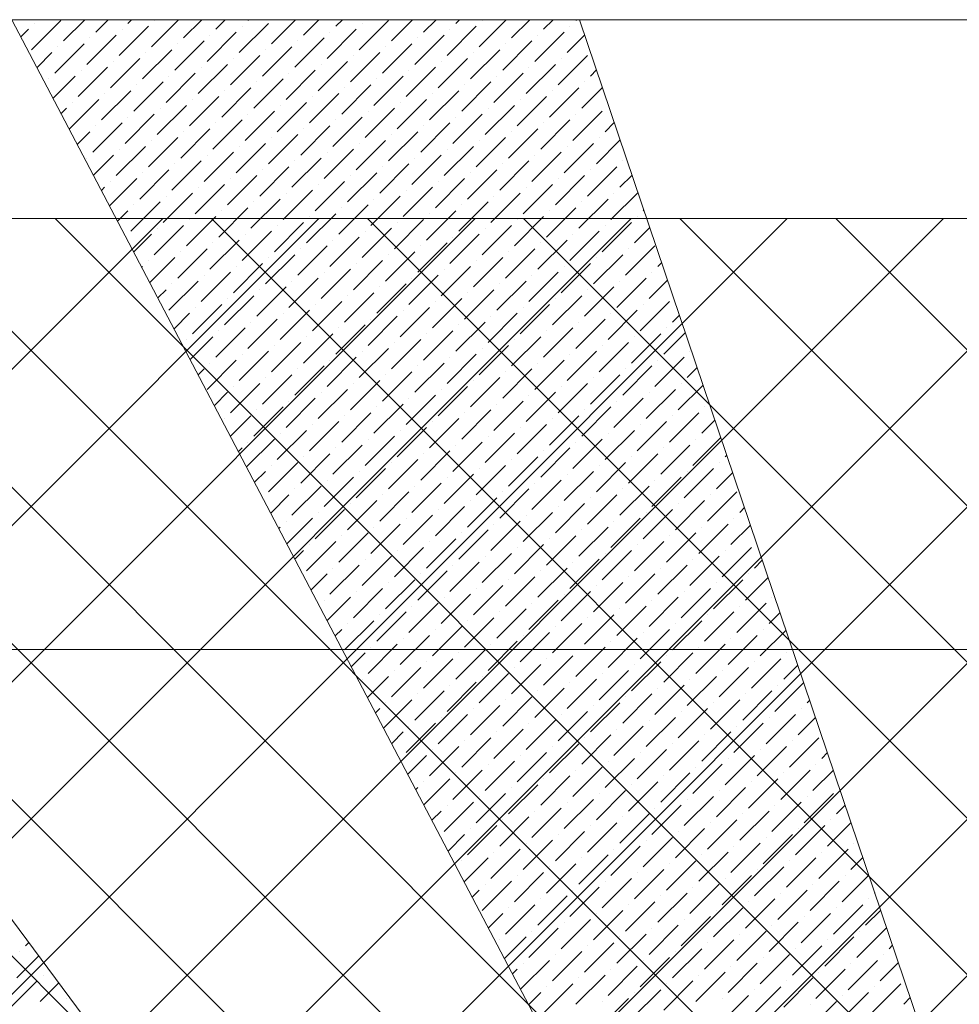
# Model space of a CAD drawing. Header units: millimetres. Extents: x -150 to 17700, y -24664 to 13830.
# Tile 38 of 58: x 7399 to 9527, y 11601 to 13830. Entities that reach past the tile are written whole.
import ezdxf

# ---------------------------------------------------------------- set-up
doc = ezdxf.new("R2010")
doc.units = ezdxf.units.MM
doc.header["$MEASUREMENT"] = 0
doc.linetypes.add('HIDDENX2', pattern=[19.05, 12.7, -6.35])
doc.linetypes.add('RCP XREF$0$( Hidden )', pattern=[0.375, 0.25, -0.125])
doc.layers.get('0').update_dxf_attribs({"lineweight": 5})
for name, color, linetype, lineweight, true_color in [('M-MEP-ELFA-CABLE', 1, 'HIDDENX2', 20, 0xff0000), ('RCP XREF$0$A-CEILING-01', 9, 'Continuous', 0, 0x808080), ('RCP XREF$0$A-CELING ELEMENT', 9, 'Continuous', 0, 0x808080), ('RCP XREF$0$A-Wall & Column', 9, 'Continuous', 0, 0x808080), ('RCP XREF$0$XR-CP-DS$0$Level 24', 9, 'Continuous', 0, 0x808080)]:
    doc.layers.add(name, color=color, linetype=linetype, lineweight=lineweight, true_color=true_color)

# ---------------------------------------------------------------- blocks, each defined once
blk = doc.blocks.new('RCP XREF')
at = {"layer": 'RCP XREF$0$A-CEILING-01', "color": 8, "linetype": 'Continuous', "lineweight": 0, "true_color": 0x808080}
for p, q in [((200, 5856.9), (7723.1, 13380)), ((200, 5149.7), (8430.3, 13380)), ((200, 4796.2), (8783.8, 13380)), ((200, 3735.5), (9844.5, 13380)), ((277.4, 4520), (9137.4, 13380)), ((441.6, 3270), (10551.6, 13380)), ((630.9, 4520), (9490.9, 13380)), ((1148.7, 3270), (11258.7, 13380)), ((12425.4, 6666.5), (5711.9, 13380)), ((5943.5, 8418.4), (10905.1, 13380)), ((5990.9, 11294.2), (8076.7, 13380)), ((6090.1, 9272.1), (10198, 13380)), ((12778.9, 7020.1), (6419, 13380)), ((11820, 8332.5), (6772.5, 13380)), ((13132.5, 7373.6), (7126.1, 13380)), ((13309.2, 7550.4), (7479.7, 13380)), ((11883.2, 9330), (7833.2, 13380)), ((13662.8, 7904), (8186.8, 13380)), ((13839.6, 8080.7), (8540.3, 13380)), ((14016.3, 8257.5), (8893.9, 13380)), ((14193.1, 8434.3), (9247.4, 13380)), ((12602.1, 6843.3), (6090, 13355.4))]:
    blk.add_line(p, q, dxfattribs=at)
at = {"layer": 'RCP XREF$0$A-CEILING-01', "color": 8, "lineweight": 0, "true_color": 0x808080}
blk.add_line((11820, 13380), (6090, 13380), dxfattribs=at)
at = {"layer": 'RCP XREF$0$A-CELING ELEMENT', "color": 8, "linetype": 'RCP XREF$0$( Hidden )', "lineweight": 0, "ltscale": 10, "true_color": 0x808080}
blk.add_line((4048, 13830), (13250, 13830), dxfattribs=at)
at = {"layer": 'RCP XREF$0$A-CELING ELEMENT', "color": 8, "lineweight": 0, "true_color": 0x808080}
for p, q in [((10032.2, 8779.9), (7381.5, 13830)), ((8667, 13830), (10332.1, 8908.9)), ((6198.1, 13380), (9756, 8605.6))]:
    blk.add_line(p, q, dxfattribs=at)
at = {"layer": 'RCP XREF$0$A-CELING ELEMENT', "color": 8, "linetype": 'Continuous', "lineweight": 0, "true_color": 0x808080, "transparency": 33554687}
for p, q in [((7425.6, 13762.1), (7491.9, 13828.4)), ((7432.2, 13821.7), (7432.2, 13821.7)), ((7498.5, 13782), (7546.5, 13830)), ((7571.4, 13801.8), (7599.6, 13830)), ((7644.3, 13821.7), (7652.6, 13830)), ((7697.4, 13768.7), (7758.7, 13830)), ((7704, 13828.4), (7704, 13828.4)), ((7770.3, 13788.6), (7811.7, 13830)), ((7843.2, 13808.5), (7864.7, 13830)), ((7896.2, 13755.4), (7962.5, 13821.7)), ((7916.1, 13828.4), (7917.8, 13830)), ((7969.2, 13775.3), (8023.8, 13830)), ((8042.1, 13795.2), (8076.9, 13830)), ((8115, 13815.1), (8129.9, 13830)), ((8168, 13762.1), (8234.3, 13828.4)), ((8174.7, 13821.7), (8174.7, 13821.7)), ((8241, 13782), (8289, 13830)), ((8313.9, 13801.8), (8342, 13830)), ((8386.8, 13821.7), (8395.1, 13830)), ((8439.8, 13768.7), (8501.1, 13830)), ((8446.5, 13828.4), (8446.5, 13828.4)), ((8512.8, 13788.6), (8554.2, 13830)), ((8585.7, 13808.5), (8607.2, 13830)), ((8658.6, 13828.4), (8660.2, 13830)), ((7401.8, 13791.3), (7419, 13808.5)), ((7624.5, 13748.8), (7690.7, 13815.1)), ((7631.1, 13808.5), (7631.1, 13808.5)), ((7823.3, 13735.6), (7889.6, 13801.8)), ((7902.9, 13815.1), (7902.9, 13815.1)), ((8095.1, 13742.2), (8161.4, 13808.5)), ((8101.8, 13801.8), (8101.8, 13801.8)), ((8366.9, 13748.8), (8433.2, 13815.1)), ((8373.5, 13808.5), (8373.5, 13808.5)), ((8565.8, 13735.6), (8632.1, 13801.8)), ((8645.3, 13815.1), (8645.3, 13815.1)), ((7551.5, 13728.9), (7617.8, 13795.2)), ((7558.2, 13788.6), (7558.2, 13788.6)), ((7750.4, 13715.7), (7816.7, 13782)), ((7830, 13795.2), (7830, 13795.2)), ((8022.2, 13722.3), (8088.5, 13788.6)), ((8028.8, 13782), (8028.8, 13782)), ((8294, 13728.9), (8360.3, 13795.2)), ((8300.6, 13788.6), (8300.6, 13788.6)), ((8492.9, 13715.7), (8559.2, 13782)), ((8572.4, 13795.2), (8572.4, 13795.2)), ((8638.7, 13755.4), (8678.7, 13795.4)), ((7438.3, 13721.7), (7472, 13755.4)), ((7478.6, 13709), (7544.9, 13775.3)), ((7485.2, 13768.7), (7485.2, 13768.7)), ((7677.5, 13695.8), (7743.8, 13762.1)), ((7684.1, 13755.4), (7684.1, 13755.4)), ((7757, 13775.3), (7757, 13775.3)), ((7949.3, 13702.4), (8015.6, 13768.7)), ((7955.9, 13762.1), (7955.9, 13762.1)), ((8148.2, 13689.2), (8214.4, 13755.4)), ((8221.1, 13709), (8287.4, 13775.3)), ((8227.7, 13768.7), (8227.7, 13768.7)), ((8419.9, 13695.8), (8486.2, 13762.1)), ((8426.6, 13755.4), (8426.6, 13755.4)), ((8499.5, 13775.3), (8499.5, 13775.3)), ((7604.6, 13675.9), (7670.9, 13742.2)), ((7611.2, 13735.6), (7611.2, 13735.6)), ((7876.4, 13682.5), (7942.7, 13748.8)), ((7883, 13742.2), (7883, 13742.2)), ((8075.2, 13669.3), (8141.5, 13735.6)), ((8154.8, 13748.8), (8154.8, 13748.8)), ((8347, 13675.9), (8413.3, 13742.2)), ((8353.7, 13735.6), (8353.7, 13735.6)), ((8618.8, 13682.5), (8685.1, 13748.8)), ((8625.5, 13742.2), (8625.5, 13742.2)), ((7531.6, 13656), (7597.9, 13722.3)), ((7538.3, 13715.7), (7538.3, 13715.7)), ((7730.5, 13642.7), (7796.8, 13709)), ((7803.4, 13662.6), (7869.7, 13728.9)), ((7810.1, 13722.3), (7810.1, 13722.3)), ((8002.3, 13649.4), (8068.6, 13715.7)), ((8008.9, 13709), (8008.9, 13709)), ((8081.9, 13728.9), (8081.9, 13728.9)), ((8274.1, 13656), (8340.4, 13722.3)), ((8280.7, 13715.7), (8280.7, 13715.7)), ((8473, 13642.7), (8539.3, 13709)), ((8545.9, 13662.6), (8612.2, 13728.9)), ((8552.5, 13722.3), (8552.5, 13722.3)), ((8691.7, 13702.4), (8705.5, 13716.2)), ((7465.4, 13695.8), (7465.4, 13695.8)), ((7474.8, 13652.2), (7525, 13702.4)), ((7657.6, 13622.9), (7723.9, 13689.2)), ((7737.1, 13702.4), (7737.1, 13702.4)), ((7929.4, 13629.5), (7995.7, 13695.8)), ((7936, 13689.2), (7936, 13689.2)), ((8201.2, 13636.1), (8267.5, 13702.4)), ((8207.8, 13695.8), (8207.8, 13695.8)), ((8400.1, 13622.9), (8466.4, 13689.2)), ((8479.6, 13702.4), (8479.6, 13702.4)), ((8678.5, 13689.2), (8678.5, 13689.2)), ((7584.7, 13603), (7651, 13669.3)), ((7664.2, 13682.5), (7664.2, 13682.5)), ((7856.5, 13609.6), (7922.8, 13675.9)), ((7863.1, 13669.3), (7863.1, 13669.3)), ((8128.3, 13616.2), (8194.6, 13682.5)), ((8134.9, 13675.9), (8134.9, 13675.9)), ((8327.1, 13603), (8393.4, 13669.3)), ((8406.7, 13682.5), (8406.7, 13682.5)), ((8598.9, 13609.6), (8665.2, 13675.9)), ((8605.6, 13669.3), (8605.6, 13669.3)), ((8671.9, 13629.5), (8718.9, 13676.6)), ((7511.8, 13583.1), (7578, 13649.4)), ((7518.4, 13642.7), (7518.4, 13642.7)), ((7591.3, 13662.6), (7591.3, 13662.6)), ((7783.6, 13589.7), (7849.8, 13656)), ((7790.2, 13649.4), (7790.2, 13649.4)), ((7982.4, 13576.5), (8048.7, 13642.7)), ((8055.3, 13596.3), (8121.6, 13662.6)), ((8062, 13656), (8062, 13656)), ((8254.2, 13583.1), (8320.5, 13649.4)), ((8260.8, 13642.7), (8260.8, 13642.7)), ((8333.8, 13662.6), (8333.8, 13662.6)), ((8526, 13589.7), (8592.3, 13656)), ((8532.6, 13649.4), (8532.6, 13649.4)), ((7493, 13617.4), (7505.1, 13629.5)), ((7710.6, 13569.8), (7776.9, 13636.1)), ((7717.3, 13629.5), (7717.3, 13629.5)), ((7909.5, 13556.6), (7975.8, 13622.9)), ((7989.1, 13636.1), (7989.1, 13636.1)), ((8181.3, 13563.2), (8247.6, 13629.5)), ((8187.9, 13622.9), (8187.9, 13622.9)), ((8453.1, 13569.8), (8519.4, 13636.1)), ((8459.7, 13629.5), (8459.7, 13629.5)), ((8652, 13556.6), (8718.3, 13622.9)), ((8731.5, 13636.1), (8731.5, 13636.1)), ((7637.7, 13549.9), (7704, 13616.2)), ((7644.3, 13609.6), (7644.3, 13609.6)), ((7836.6, 13536.7), (7902.9, 13603)), ((7916.1, 13616.2), (7916.1, 13616.2)), ((8108.4, 13543.3), (8174.7, 13609.6)), ((8115, 13603), (8115, 13603)), ((8380.2, 13549.9), (8446.5, 13616.2)), ((8386.8, 13609.6), (8386.8, 13609.6)), ((8579, 13536.7), (8645.3, 13603)), ((8658.6, 13616.2), (8658.6, 13616.2)), ((8724.9, 13576.5), (8745.7, 13597.3)), ((7529.6, 13547.8), (7558.2, 13576.5)), ((7564.8, 13530.1), (7631.1, 13596.3)), ((7571.4, 13589.7), (7571.4, 13589.7)), ((7763.7, 13516.8), (7830, 13583.1)), ((7770.3, 13576.5), (7770.3, 13576.5)), ((7843.2, 13596.3), (7843.2, 13596.3)), ((8035.5, 13523.4), (8101.8, 13589.7)), ((8042.1, 13583.1), (8042.1, 13583.1)), ((8234.3, 13510.2), (8300.6, 13576.5)), ((8307.3, 13530.1), (8373.5, 13596.3)), ((8313.9, 13589.7), (8313.9, 13589.7)), ((8506.1, 13516.8), (8572.4, 13583.1)), ((8512.8, 13576.5), (8512.8, 13576.5)), ((8585.7, 13596.3), (8585.7, 13596.3)), ((7690.7, 13496.9), (7757, 13563.2)), ((7697.4, 13556.6), (7697.4, 13556.6)), ((7962.5, 13503.5), (8028.8, 13569.8)), ((7969.2, 13563.2), (7969.2, 13563.2)), ((8161.4, 13490.3), (8227.7, 13556.6)), ((8241, 13569.8), (8241, 13569.8)), ((8433.2, 13496.9), (8499.5, 13563.2)), ((8439.8, 13556.6), (8439.8, 13556.6)), ((8705, 13503.5), (8759.2, 13557.7)), ((8711.6, 13563.2), (8711.6, 13563.2)), ((7617.8, 13477), (7684.1, 13543.3)), ((7624.5, 13536.7), (7624.5, 13536.7)), ((7889.6, 13483.6), (7955.9, 13549.9)), ((7896.2, 13543.3), (7896.2, 13543.3)), ((8088.5, 13470.4), (8154.8, 13536.7)), ((8168, 13549.9), (8168, 13549.9)), ((8360.3, 13477), (8426.6, 13543.3)), ((8366.9, 13536.7), (8366.9, 13536.7)), ((8632.1, 13483.6), (8698.4, 13549.9)), ((8638.7, 13543.3), (8638.7, 13543.3)), ((7551.5, 13516.8), (7551.5, 13516.8)), ((7566.1, 13478.3), (7611.2, 13523.4)), ((7743.8, 13443.9), (7810.1, 13510.2)), ((7816.7, 13463.8), (7883, 13530.1)), ((7823.3, 13523.4), (7823.3, 13523.4)), ((8015.6, 13450.5), (8081.9, 13516.8)), ((8022.2, 13510.2), (8022.2, 13510.2)), ((8095.1, 13530.1), (8095.1, 13530.1)), ((8287.4, 13457.1), (8353.7, 13523.4)), ((8294, 13516.8), (8294, 13516.8)), ((8486.2, 13443.9), (8552.5, 13510.2)), ((8559.2, 13463.8), (8625.5, 13530.1)), ((8565.8, 13523.4), (8565.8, 13523.4)), ((8764.7, 13510.2), (8764.7, 13510.2)), ((7670.9, 13424), (7737.1, 13490.3)), ((7750.4, 13503.5), (7750.4, 13503.5)), ((7942.7, 13430.6), (8008.9, 13496.9)), ((7949.3, 13490.3), (7949.3, 13490.3)), ((8214.4, 13437.2), (8280.7, 13503.5)), ((8221.1, 13496.9), (8221.1, 13496.9)), ((8413.3, 13424), (8479.6, 13490.3)), ((8492.9, 13503.5), (8492.9, 13503.5)), ((8685.1, 13430.6), (8751.4, 13496.9)), ((8691.7, 13490.3), (8691.7, 13490.3)), ((7602.6, 13408.7), (7664.2, 13470.4)), ((7604.6, 13463.8), (7604.6, 13463.8)), ((7677.5, 13483.6), (7677.5, 13483.6)), ((7869.7, 13410.7), (7936, 13477)), ((7876.4, 13470.4), (7876.4, 13470.4)), ((8068.6, 13397.5), (8134.9, 13463.8)), ((8141.5, 13417.4), (8207.8, 13483.6)), ((8148.2, 13477), (8148.2, 13477)), ((8340.4, 13404.1), (8406.7, 13470.4)), ((8347, 13463.8), (8347, 13463.8)), ((8419.9, 13483.6), (8419.9, 13483.6)), ((8612.2, 13410.7), (8678.5, 13477)), ((8618.8, 13470.4), (8618.8, 13470.4)), ((8758, 13450.5), (8786, 13478.4)), ((7584.3, 13443.5), (7591.3, 13450.5)), ((7796.8, 13390.8), (7863.1, 13457.1)), ((7803.4, 13450.5), (7803.4, 13450.5)), ((7995.7, 13377.6), (8062, 13443.9)), ((8075.2, 13457.1), (8075.2, 13457.1)), ((8267.5, 13384.2), (8333.8, 13450.5)), ((8274.1, 13443.9), (8274.1, 13443.9)), ((8539.3, 13390.8), (8605.6, 13457.1)), ((8545.9, 13450.5), (8545.9, 13450.5)), ((7723.9, 13371), (7790.2, 13437.2)), ((7730.5, 13430.6), (7730.5, 13430.6)), ((7922.8, 13357.7), (7989.1, 13424)), ((8002.3, 13437.2), (8002.3, 13437.2)), ((8194.6, 13364.3), (8260.8, 13430.6)), ((8201.2, 13424), (8201.2, 13424)), ((8466.4, 13371), (8532.6, 13437.2)), ((8473, 13430.6), (8473, 13430.6)), ((8665.2, 13357.7), (8731.5, 13424)), ((8738.1, 13377.6), (8799.4, 13438.8)), ((8744.8, 13437.2), (8744.8, 13437.2)), ((7620.8, 13374), (7644.3, 13397.5)), ((7651, 13351.1), (7717.3, 13417.4)), ((7657.6, 13410.7), (7657.6, 13410.7)), ((7849.8, 13337.8), (7916.1, 13404.1)), ((7856.5, 13397.5), (7856.5, 13397.5)), ((7929.4, 13417.4), (7929.4, 13417.4)), ((8121.6, 13344.4), (8187.9, 13410.7)), ((8128.3, 13404.1), (8128.3, 13404.1)), ((8320.5, 13331.2), (8386.8, 13397.5)), ((8393.4, 13351.1), (8459.7, 13417.4)), ((8400.1, 13410.7), (8400.1, 13410.7)), ((8592.3, 13337.8), (8658.6, 13404.1)), ((8598.9, 13397.5), (8598.9, 13397.5)), ((8671.9, 13417.4), (8671.9, 13417.4)), ((8811.1, 13397.5), (8812.8, 13399.2)), ((7776.9, 13317.9), (7843.2, 13384.2)), ((7783.6, 13377.6), (7783.6, 13377.6)), ((8048.7, 13324.6), (8115, 13390.8)), ((8055.3, 13384.2), (8055.3, 13384.2)), ((8247.6, 13311.3), (8313.9, 13377.6)), ((8327.1, 13390.8), (8327.1, 13390.8)), ((8519.4, 13317.9), (8585.7, 13384.2)), ((8526, 13377.6), (8526, 13377.6)), ((8797.8, 13384.2), (8797.8, 13384.2)), ((7704, 13298), (7770.3, 13364.3)), ((7710.6, 13357.7), (7710.6, 13357.7)), ((7975.8, 13304.7), (8042.1, 13371)), ((7982.4, 13364.3), (7982.4, 13364.3)), ((8174.7, 13291.4), (8241, 13357.7)), ((8254.2, 13371), (8254.2, 13371)), ((8446.5, 13298), (8512.8, 13364.3)), ((8453.1, 13357.7), (8453.1, 13357.7)), ((8718.3, 13304.7), (8784.6, 13371)), ((8724.9, 13364.3), (8724.9, 13364.3)), ((8791.2, 13324.6), (8826.2, 13359.6)), ((7657.3, 13304.4), (7697.4, 13344.4)), ((7830, 13264.9), (7896.2, 13331.2)), ((7902.9, 13284.8), (7969.2, 13351.1)), ((7909.5, 13344.4), (7909.5, 13344.4)), ((8101.8, 13271.5), (8168, 13337.8)), ((8108.4, 13331.2), (8108.4, 13331.2)), ((8181.3, 13351.1), (8181.3, 13351.1)), ((8373.5, 13278.1), (8439.8, 13344.4)), ((8380.2, 13337.8), (8380.2, 13337.8)), ((8572.4, 13264.9), (8638.7, 13331.2)), ((8645.3, 13284.8), (8711.6, 13351.1)), ((8652, 13344.4), (8652, 13344.4)), ((7757, 13245), (7823.3, 13311.3)), ((7836.6, 13324.6), (7836.6, 13324.6)), ((8028.8, 13251.6), (8095.1, 13317.9)), ((8035.5, 13311.3), (8035.5, 13311.3)), ((8300.6, 13258.3), (8366.9, 13324.6)), ((8307.3, 13317.9), (8307.3, 13317.9)), ((8499.5, 13245), (8565.8, 13311.3)), ((8579, 13324.6), (8579, 13324.6)), ((8771.3, 13251.6), (8837.6, 13317.9)), ((8777.9, 13311.3), (8777.9, 13311.3)), ((7693.8, 13234.8), (7750.4, 13291.4)), ((7763.7, 13304.7), (7763.7, 13304.7)), ((7955.9, 13231.7), (8022.2, 13298)), ((7962.5, 13291.4), (7962.5, 13291.4)), ((8227.7, 13238.4), (8294, 13304.7)), ((8234.3, 13298), (8234.3, 13298)), ((8426.6, 13225.1), (8492.9, 13291.4)), ((8506.1, 13304.7), (8506.1, 13304.7)), ((8698.4, 13231.7), (8764.7, 13298)), ((8705, 13291.4), (8705, 13291.4)), ((7675.6, 13269.6), (7677.5, 13271.5)), ((7690.7, 13284.8), (7690.7, 13284.8)), ((7883, 13211.9), (7949.3, 13278.1)), ((7889.6, 13271.5), (7889.6, 13271.5)), ((8081.9, 13198.6), (8148.2, 13264.9)), ((8154.8, 13218.5), (8221.1, 13284.8)), ((8161.4, 13278.1), (8161.4, 13278.1)), ((8353.7, 13205.2), (8419.9, 13271.5)), ((8360.3, 13264.9), (8360.3, 13264.9)), ((8433.2, 13284.8), (8433.2, 13284.8)), ((8625.5, 13211.9), (8691.7, 13278.1)), ((8632.1, 13271.5), (8632.1, 13271.5)), ((8844.2, 13271.5), (8853, 13280.3)), ((7810.1, 13192), (7876.4, 13258.3)), ((7816.7, 13251.6), (7816.7, 13251.6)), ((8008.9, 13178.7), (8075.2, 13245)), ((8088.5, 13258.3), (8088.5, 13258.3)), ((8280.7, 13185.3), (8347, 13251.6)), ((8287.4, 13245), (8287.4, 13245)), ((8552.5, 13192), (8618.8, 13258.3)), ((8559.2, 13251.6), (8559.2, 13251.6)), ((8751.4, 13178.7), (8817.7, 13245)), ((8824.3, 13198.6), (8866.4, 13240.7)), ((8831, 13258.3), (8831, 13258.3)), ((7712.1, 13200.1), (7730.5, 13218.5)), ((7737.1, 13172.1), (7803.4, 13238.4)), ((7743.8, 13231.7), (7743.8, 13231.7)), ((7936, 13158.8), (8002.3, 13225.1)), ((7942.7, 13218.5), (7942.7, 13218.5)), ((8015.6, 13238.4), (8015.6, 13238.4)), ((8207.8, 13165.5), (8274.1, 13231.7)), ((8214.4, 13225.1), (8214.4, 13225.1)), ((8406.7, 13152.2), (8473, 13218.5)), ((8479.6, 13172.1), (8545.9, 13238.4)), ((8486.2, 13231.7), (8486.2, 13231.7)), ((8678.5, 13158.8), (8744.8, 13225.1)), ((8685.1, 13218.5), (8685.1, 13218.5)), ((8758, 13238.4), (8758, 13238.4)), ((7863.1, 13138.9), (7929.4, 13205.2)), ((7869.7, 13198.6), (7869.7, 13198.6)), ((8134.9, 13145.6), (8201.2, 13211.9)), ((8141.5, 13205.2), (8141.5, 13205.2)), ((8333.8, 13132.3), (8400.1, 13198.6)), ((8413.3, 13211.9), (8413.3, 13211.9)), ((8605.6, 13138.9), (8671.9, 13205.2)), ((8612.2, 13198.6), (8612.2, 13198.6)), ((7790.2, 13119), (7856.5, 13185.3)), ((7796.8, 13178.7), (7796.8, 13178.7)), ((8062, 13125.7), (8128.3, 13192)), ((8068.6, 13185.3), (8068.6, 13185.3)), ((8260.8, 13112.4), (8327.1, 13178.7)), ((8340.4, 13192), (8340.4, 13192)), ((8532.6, 13119), (8598.9, 13185.3)), ((8539.3, 13178.7), (8539.3, 13178.7)), ((8804.4, 13125.7), (8870.7, 13192)), ((8811.1, 13185.3), (8811.1, 13185.3)), ((7748.6, 13130.5), (7783.6, 13165.5)), ((7916.1, 13085.9), (7982.4, 13152.2)), ((7989.1, 13105.8), (8055.3, 13172.1)), ((7995.7, 13165.5), (7995.7, 13165.5)), ((8187.9, 13092.5), (8254.2, 13158.8)), ((8194.6, 13152.2), (8194.6, 13152.2)), ((8267.5, 13172.1), (8267.5, 13172.1)), ((8459.7, 13099.2), (8526, 13165.5)), ((8466.4, 13158.8), (8466.4, 13158.8)), ((8658.6, 13085.9), (8724.9, 13152.2)), ((8731.5, 13105.8), (8797.8, 13172.1)), ((8738.1, 13165.5), (8738.1, 13165.5)), ((8877.4, 13145.6), (8893.2, 13161.4)), ((7843.2, 13066), (7909.5, 13132.3)), ((7922.8, 13145.6), (7922.8, 13145.6)), ((8115, 13072.6), (8181.3, 13138.9)), ((8121.6, 13132.3), (8121.6, 13132.3)), ((8386.8, 13079.3), (8453.1, 13145.6)), ((8393.4, 13138.9), (8393.4, 13138.9)), ((8585.7, 13066), (8652, 13132.3)), ((8665.2, 13145.6), (8665.2, 13145.6)), ((8864.1, 13132.3), (8864.1, 13132.3)), ((7785.1, 13060.9), (7836.6, 13112.4)), ((7849.8, 13125.7), (7849.8, 13125.7)), ((8042.1, 13052.8), (8108.4, 13119)), ((8048.7, 13112.4), (8048.7, 13112.4)), ((8313.9, 13059.4), (8380.2, 13125.7)), ((8320.5, 13119), (8320.5, 13119)), ((8512.8, 13046.1), (8579, 13112.4)), ((8592.3, 13125.7), (8592.3, 13125.7)), ((8784.6, 13052.8), (8850.8, 13119)), ((8791.2, 13112.4), (8791.2, 13112.4)), ((8857.5, 13072.6), (8906.6, 13121.8)), ((7776.9, 13105.8), (7776.9, 13105.8)), ((7969.2, 13032.9), (8035.5, 13099.2)), ((7975.8, 13092.5), (7975.8, 13092.5)), ((8168, 13019.6), (8234.3, 13085.9)), ((8241, 13039.5), (8307.3, 13105.8)), ((8247.6, 13099.2), (8247.6, 13099.2)), ((8439.8, 13026.2), (8506.1, 13092.5)), ((8446.5, 13085.9), (8446.5, 13085.9)), ((8519.4, 13105.8), (8519.4, 13105.8)), ((8711.6, 13032.9), (8777.9, 13099.2)), ((8718.3, 13092.5), (8718.3, 13092.5)), ((7896.2, 13013), (7962.5, 13079.3)), ((7902.9, 13072.6), (7902.9, 13072.6)), ((8095.1, 12999.7), (8161.4, 13066)), ((8174.7, 13079.3), (8174.7, 13079.3)), ((8366.9, 13006.4), (8433.2, 13072.6)), ((8373.5, 13066), (8373.5, 13066)), ((8638.7, 13013), (8705, 13079.3)), ((8645.3, 13072.6), (8645.3, 13072.6)), ((8837.6, 12999.7), (8903.9, 13066)), ((8917.1, 13079.3), (8917.1, 13079.3)), ((7823.3, 12993.1), (7889.6, 13059.4)), ((7830, 13052.8), (7830, 13052.8)), ((8022.2, 12979.8), (8088.5, 13046.1)), ((8101.8, 13059.4), (8101.8, 13059.4)), ((8294, 12986.5), (8360.3, 13052.8)), ((8300.6, 13046.1), (8300.6, 13046.1)), ((8565.8, 12993.1), (8632.1, 13059.4)), ((8572.4, 13052.8), (8572.4, 13052.8)), ((8764.7, 12979.8), (8831, 13046.1)), ((8844.2, 13059.4), (8844.2, 13059.4)), ((8910.5, 13019.6), (8933.5, 13042.6)), ((7803.4, 13026.2), (7816.7, 13039.5)), ((7949.3, 12959.9), (8015.6, 13026.2)), ((7955.9, 13019.6), (7955.9, 13019.6)), ((8028.8, 13039.5), (8028.8, 13039.5)), ((8221.1, 12966.6), (8287.4, 13032.9)), ((8227.7, 13026.2), (8227.7, 13026.2)), ((8419.9, 12953.3), (8486.2, 13019.6)), ((8492.9, 12973.2), (8559.2, 13039.5)), ((8499.5, 13032.9), (8499.5, 13032.9)), ((8691.7, 12959.9), (8758, 13026.2)), ((8698.4, 13019.6), (8698.4, 13019.6)), ((8771.3, 13039.5), (8771.3, 13039.5)), ((7876.4, 12940.1), (7942.7, 13006.4)), ((7883, 12999.7), (7883, 12999.7)), ((8148.2, 12946.7), (8214.4, 13013)), ((8154.8, 13006.4), (8154.8, 13006.4)), ((8347, 12933.4), (8413.3, 12999.7)), ((8426.6, 13013), (8426.6, 13013)), ((8618.8, 12940.1), (8685.1, 13006.4)), ((8625.5, 12999.7), (8625.5, 12999.7)), ((8890.6, 12946.7), (8946.9, 13002.9)), ((8897.2, 13006.4), (8897.2, 13006.4)), ((7839.9, 12956.6), (7869.7, 12986.5)), ((8002.3, 12906.9), (8068.6, 12973.2)), ((8075.2, 12926.8), (8141.5, 12993.1)), ((8081.9, 12986.5), (8081.9, 12986.5)), ((8274.1, 12913.5), (8340.4, 12979.8)), ((8280.7, 12973.2), (8280.7, 12973.2)), ((8353.7, 12993.1), (8353.7, 12993.1)), ((8545.9, 12920.2), (8612.2, 12986.5)), ((8552.5, 12979.8), (8552.5, 12979.8)), ((8744.8, 12906.9), (8811.1, 12973.2)), ((8817.7, 12926.8), (8884, 12993.1)), ((8824.3, 12986.5), (8824.3, 12986.5)), ((7929.4, 12887), (7995.7, 12953.3)), ((8008.9, 12966.6), (8008.9, 12966.6)), ((8201.2, 12893.7), (8267.5, 12959.9)), ((8207.8, 12953.3), (8207.8, 12953.3)), ((8473, 12900.3), (8539.3, 12966.6)), ((8479.6, 12959.9), (8479.6, 12959.9)), ((8671.9, 12887), (8738.1, 12953.3)), ((8751.4, 12966.6), (8751.4, 12966.6)), ((8950.3, 12953.3), (8950.3, 12953.3)), ((7876.4, 12887.1), (7922.8, 12933.4)), ((7936, 12946.7), (7936, 12946.7)), ((8128.3, 12873.8), (8194.6, 12940.1)), ((8134.9, 12933.4), (8134.9, 12933.4)), ((8400.1, 12880.4), (8466.4, 12946.7)), ((8406.7, 12940.1), (8406.7, 12940.1)), ((8598.9, 12867.1), (8665.2, 12933.4)), ((8678.5, 12946.7), (8678.5, 12946.7)), ((8870.7, 12873.8), (8937, 12940.1)), ((8877.4, 12933.4), (8877.4, 12933.4)), ((7863.1, 12926.8), (7863.1, 12926.8)), ((8055.3, 12853.9), (8121.6, 12920.2)), ((8062, 12913.5), (8062, 12913.5)), ((8254.2, 12840.6), (8320.5, 12906.9)), ((8327.1, 12860.5), (8393.4, 12926.8)), ((8333.8, 12920.2), (8333.8, 12920.2)), ((8526, 12847.3), (8592.3, 12913.5)), ((8532.6, 12906.9), (8532.6, 12906.9)), ((8605.6, 12926.8), (8605.6, 12926.8)), ((8797.8, 12853.9), (8864.1, 12920.2)), ((8804.4, 12913.5), (8804.4, 12913.5)), ((8943.6, 12893.7), (8973.7, 12923.7)), ((7982.4, 12834), (8048.7, 12900.3)), ((7989.1, 12893.7), (7989.1, 12893.7)), ((8181.3, 12820.7), (8247.6, 12887)), ((8260.8, 12900.3), (8260.8, 12900.3)), ((8453.1, 12827.4), (8519.4, 12893.7)), ((8459.7, 12887), (8459.7, 12887)), ((8724.9, 12834), (8791.2, 12900.3)), ((8731.5, 12893.7), (8731.5, 12893.7)), ((8923.8, 12820.7), (8987.1, 12884.1)), ((7912.9, 12817.5), (7975.8, 12880.4)), ((7916.1, 12873.8), (7916.1, 12873.8)), ((8108.4, 12800.8), (8174.7, 12867.1)), ((8187.9, 12880.4), (8187.9, 12880.4)), ((8380.2, 12807.5), (8446.5, 12873.8)), ((8386.8, 12867.1), (8386.8, 12867.1)), ((8652, 12814.1), (8718.3, 12880.4)), ((8658.6, 12873.8), (8658.6, 12873.8)), ((8850.8, 12800.8), (8917.1, 12867.1)), ((8930.4, 12880.4), (8930.4, 12880.4)), ((7894.6, 12852.3), (7902.9, 12860.5)), ((8035.5, 12781), (8101.8, 12847.3)), ((8042.1, 12840.6), (8042.1, 12840.6)), ((8115, 12860.5), (8115, 12860.5)), ((8307.3, 12787.6), (8373.5, 12853.9)), ((8313.9, 12847.3), (8313.9, 12847.3)), ((8506.1, 12774.3), (8572.4, 12840.6)), ((8579, 12794.2), (8645.3, 12860.5)), ((8585.7, 12853.9), (8585.7, 12853.9)), ((8777.9, 12781), (8844.2, 12847.3)), ((8784.6, 12840.6), (8784.6, 12840.6)), ((8857.5, 12860.5), (8857.5, 12860.5)), ((8996.7, 12840.6), (9000.5, 12844.4)), ((7962.5, 12761.1), (8028.8, 12827.4)), ((7969.2, 12820.7), (7969.2, 12820.7)), ((8234.3, 12767.7), (8300.6, 12834)), ((8241, 12827.4), (8241, 12827.4)), ((8433.2, 12754.4), (8499.5, 12820.7)), ((8512.8, 12834), (8512.8, 12834)), ((8705, 12761.1), (8771.3, 12827.4)), ((8711.6, 12820.7), (8711.6, 12820.7)), ((8983.4, 12827.4), (8983.4, 12827.4)), ((7931.1, 12782.7), (7955.9, 12807.5)), ((8161.4, 12747.8), (8227.7, 12814.1)), ((8168, 12807.5), (8168, 12807.5)), ((8360.3, 12734.6), (8426.6, 12800.8)), ((8439.8, 12814.1), (8439.8, 12814.1)), ((8632.1, 12741.2), (8698.4, 12807.5)), ((8638.7, 12800.8), (8638.7, 12800.8)), ((8903.9, 12747.8), (8970.2, 12814.1)), ((8910.5, 12807.5), (8910.5, 12807.5)), ((8976.8, 12767.7), (9013.9, 12804.8)), ((8015.6, 12708), (8081.9, 12774.3)), ((8088.5, 12727.9), (8154.8, 12794.2)), ((8095.1, 12787.6), (8095.1, 12787.6)), ((8287.4, 12714.7), (8353.7, 12781)), ((8294, 12774.3), (8294, 12774.3)), ((8366.9, 12794.2), (8366.9, 12794.2)), ((8559.2, 12721.3), (8625.5, 12787.6)), ((8565.8, 12781), (8565.8, 12781)), ((8758, 12708), (8824.3, 12774.3)), ((8831, 12727.9), (8897.2, 12794.2)), ((8837.6, 12787.6), (8837.6, 12787.6)), ((7967.7, 12713.2), (8008.9, 12754.4)), ((8022.2, 12767.7), (8022.2, 12767.7)), ((8214.4, 12694.8), (8280.7, 12761.1)), ((8221.1, 12754.4), (8221.1, 12754.4)), ((8486.2, 12701.4), (8552.5, 12767.7)), ((8492.9, 12761.1), (8492.9, 12761.1)), ((8685.1, 12688.2), (8751.4, 12754.4)), ((8764.7, 12767.7), (8764.7, 12767.7)), ((8956.9, 12694.8), (9023.2, 12761.1)), ((8963.5, 12754.4), (8963.5, 12754.4)), ((8141.5, 12674.9), (8207.8, 12741.2)), ((8148.2, 12734.6), (8148.2, 12734.6)), ((8340.4, 12661.6), (8406.7, 12727.9)), ((8413.3, 12681.5), (8479.6, 12747.8)), ((8419.9, 12741.2), (8419.9, 12741.2)), ((8612.2, 12668.3), (8678.5, 12734.6)), ((8618.8, 12727.9), (8618.8, 12727.9)), ((8691.7, 12747.8), (8691.7, 12747.8)), ((8884, 12674.9), (8950.3, 12741.2)), ((8890.6, 12734.6), (8890.6, 12734.6)), ((8068.6, 12655), (8134.9, 12721.3)), ((8075.2, 12714.7), (8075.2, 12714.7)), ((8267.5, 12641.8), (8333.8, 12708)), ((8347, 12721.3), (8347, 12721.3)), ((8539.3, 12648.4), (8605.6, 12714.7)), ((8545.9, 12708), (8545.9, 12708)), ((8811.1, 12655), (8877.4, 12721.3)), ((8817.7, 12714.7), (8817.7, 12714.7)), ((9029.8, 12714.7), (9040.7, 12725.6)), ((8002.3, 12694.8), (8002.3, 12694.8)), ((8004.2, 12643.6), (8062, 12701.4)), ((8194.6, 12621.9), (8260.8, 12688.2)), ((8274.1, 12701.4), (8274.1, 12701.4)), ((8466.4, 12628.5), (8532.6, 12694.8)), ((8473, 12688.2), (8473, 12688.2)), ((8738.1, 12635.1), (8804.4, 12701.4)), ((8744.8, 12694.8), (8744.8, 12694.8)), ((8937, 12621.9), (9003.3, 12688.2)), ((9009.9, 12641.8), (9054.1, 12685.9)), ((9016.6, 12701.4), (9016.6, 12701.4)), ((7985.9, 12678.4), (7989.1, 12681.5)), ((8121.6, 12602), (8187.9, 12668.3)), ((8128.3, 12661.6), (8128.3, 12661.6)), ((8201.2, 12681.5), (8201.2, 12681.5)), ((8393.4, 12608.6), (8459.7, 12674.9)), ((8400.1, 12668.3), (8400.1, 12668.3)), ((8592.3, 12595.3), (8658.6, 12661.6)), ((8665.2, 12615.2), (8731.5, 12681.5)), ((8671.9, 12674.9), (8671.9, 12674.9)), ((8864.1, 12602), (8930.4, 12668.3)), ((8870.7, 12661.6), (8870.7, 12661.6)), ((8943.6, 12681.5), (8943.6, 12681.5)), ((8048.7, 12582.1), (8115, 12648.4)), ((8055.3, 12641.8), (8055.3, 12641.8)), ((8320.5, 12588.7), (8386.8, 12655)), ((8327.1, 12648.4), (8327.1, 12648.4)), ((8519.4, 12575.5), (8585.7, 12641.8)), ((8598.9, 12655), (8598.9, 12655)), ((8791.2, 12582.1), (8857.5, 12648.4)), ((8797.8, 12641.8), (8797.8, 12641.8)), ((8022.4, 12608.8), (8042.1, 12628.5)), ((8247.6, 12568.8), (8313.9, 12635.1)), ((8254.2, 12628.5), (8254.2, 12628.5)), ((8446.5, 12555.6), (8512.8, 12621.9)), ((8526, 12635.1), (8526, 12635.1)), ((8718.3, 12562.2), (8784.6, 12628.5)), ((8724.9, 12621.9), (8724.9, 12621.9)), ((8990.1, 12568.8), (9056.3, 12635.1)), ((8996.7, 12628.5), (8996.7, 12628.5)), ((8101.8, 12529.1), (8168, 12595.3)), ((8174.7, 12548.9), (8241, 12615.2)), ((8181.3, 12608.6), (8181.3, 12608.6)), ((8373.5, 12535.7), (8439.8, 12602)), ((8380.2, 12595.3), (8380.2, 12595.3)), ((8453.1, 12615.2), (8453.1, 12615.2)), ((8645.3, 12542.3), (8711.6, 12608.6)), ((8652, 12602), (8652, 12602)), ((8844.2, 12529.1), (8910.5, 12595.3)), ((8917.1, 12548.9), (8983.4, 12615.2)), ((8923.8, 12608.6), (8923.8, 12608.6)), ((9063, 12588.7), (9080.9, 12606.7)), ((8058.9, 12539.3), (8095.1, 12575.5)), ((8108.4, 12588.7), (8108.4, 12588.7)), ((8300.6, 12515.8), (8366.9, 12582.1)), ((8307.3, 12575.5), (8307.3, 12575.5)), ((8572.4, 12522.4), (8638.7, 12588.7)), ((8579, 12582.1), (8579, 12582.1)), ((8771.3, 12509.2), (8837.6, 12575.5)), ((8850.8, 12588.7), (8850.8, 12588.7)), ((9049.7, 12575.5), (9049.7, 12575.5)), ((8227.7, 12495.9), (8294, 12562.2)), ((8234.3, 12555.6), (8234.3, 12555.6)), ((8499.5, 12502.5), (8565.8, 12568.8)), ((8506.1, 12562.2), (8506.1, 12562.2)), ((8698.4, 12489.3), (8764.7, 12555.6)), ((8777.9, 12568.8), (8777.9, 12568.8)), ((8970.2, 12495.9), (9036.5, 12562.2)), ((8976.8, 12555.6), (8976.8, 12555.6)), ((9043.1, 12515.8), (9094.3, 12567.1)), ((8154.8, 12476), (8221.1, 12542.3)), ((8161.4, 12535.7), (8161.4, 12535.7)), ((8353.7, 12462.8), (8419.9, 12529.1)), ((8426.6, 12482.7), (8492.9, 12548.9)), ((8433.2, 12542.3), (8433.2, 12542.3)), ((8625.5, 12469.4), (8691.7, 12535.7)), ((8632.1, 12529.1), (8632.1, 12529.1)), ((8705, 12548.9), (8705, 12548.9)), ((8897.2, 12476), (8963.5, 12542.3)), ((8903.9, 12535.7), (8903.9, 12535.7)), ((8088.5, 12515.8), (8088.5, 12515.8)), ((8095.4, 12469.7), (8148.2, 12522.4)), ((8280.7, 12442.9), (8347, 12509.2)), ((8360.3, 12522.4), (8360.3, 12522.4)), ((8552.5, 12449.5), (8618.8, 12515.8)), ((8559.2, 12509.2), (8559.2, 12509.2)), ((8824.3, 12456.1), (8890.6, 12522.4)), ((8831, 12515.8), (8831, 12515.8)), ((9023.2, 12442.9), (9089.5, 12509.2)), ((9102.7, 12522.4), (9102.7, 12522.4)), ((8207.8, 12423), (8274.1, 12489.3)), ((8214.4, 12482.7), (8214.4, 12482.7)), ((8287.4, 12502.5), (8287.4, 12502.5)), ((8479.6, 12429.6), (8545.9, 12495.9)), ((8486.2, 12489.3), (8486.2, 12489.3)), ((8678.5, 12416.4), (8744.8, 12482.7)), ((8751.4, 12436.2), (8817.7, 12502.5)), ((8758, 12495.9), (8758, 12495.9)), ((8950.3, 12423), (9016.6, 12489.3)), ((8956.9, 12482.7), (8956.9, 12482.7)), ((9029.8, 12502.5), (9029.8, 12502.5)), ((9096.1, 12462.8), (9121.2, 12487.8)), ((8134.9, 12403.1), (8201.2, 12469.4)), ((8141.5, 12462.8), (8141.5, 12462.8)), ((8406.7, 12409.7), (8473, 12476)), ((8413.3, 12469.4), (8413.3, 12469.4)), ((8605.6, 12396.5), (8671.9, 12462.8)), ((8685.1, 12476), (8685.1, 12476)), ((8877.4, 12403.1), (8943.6, 12469.4)), ((8884, 12462.8), (8884, 12462.8)), ((8113.7, 12434.9), (8128.3, 12449.5)), ((8333.8, 12389.8), (8400.1, 12456.1)), ((8340.4, 12449.5), (8340.4, 12449.5)), ((8532.6, 12376.6), (8598.9, 12442.9)), ((8612.2, 12456.1), (8612.2, 12456.1)), ((8804.4, 12383.2), (8870.7, 12449.5)), ((8811.1, 12442.9), (8811.1, 12442.9)), ((9076.2, 12389.8), (9134.6, 12448.2)), ((9082.9, 12449.5), (9082.9, 12449.5)), ((8187.9, 12350.1), (8254.2, 12416.4)), ((8260.8, 12370), (8327.1, 12436.2)), ((8267.5, 12429.6), (8267.5, 12429.6)), ((8459.7, 12356.7), (8526, 12423)), ((8466.4, 12416.4), (8466.4, 12416.4)), ((8539.3, 12436.2), (8539.3, 12436.2)), ((8731.5, 12363.3), (8797.8, 12429.6)), ((8738.1, 12423), (8738.1, 12423)), ((8930.4, 12350.1), (8996.7, 12416.4)), ((9003.3, 12370), (9069.6, 12436.2)), ((9009.9, 12429.6), (9009.9, 12429.6)), ((8150.2, 12365.4), (8181.3, 12396.5)), ((8194.6, 12409.7), (8194.6, 12409.7)), ((8386.8, 12336.8), (8453.1, 12403.1)), ((8393.4, 12396.5), (8393.4, 12396.5)), ((8658.6, 12343.4), (8724.9, 12409.7)), ((8665.2, 12403.1), (8665.2, 12403.1)), ((8857.5, 12330.2), (8923.8, 12396.5)), ((8937, 12409.7), (8937, 12409.7)), ((9135.9, 12396.5), (9135.9, 12396.5)), ((8313.9, 12316.9), (8380.2, 12383.2)), ((8320.5, 12376.6), (8320.5, 12376.6)), ((8585.7, 12323.6), (8652, 12389.8)), ((8592.3, 12383.2), (8592.3, 12383.2)), ((8784.6, 12310.3), (8850.8, 12376.6)), ((8864.1, 12389.8), (8864.1, 12389.8)), ((9056.3, 12316.9), (9122.6, 12383.2)), ((9063, 12376.6), (9063, 12376.6)), ((8241, 12297), (8307.3, 12363.3)), ((8247.6, 12356.7), (8247.6, 12356.7)), ((8439.8, 12283.8), (8506.1, 12350.1)), ((8512.8, 12303.7), (8579, 12370)), ((8519.4, 12363.3), (8519.4, 12363.3)), ((8711.6, 12290.4), (8777.9, 12356.7)), ((8718.3, 12350.1), (8718.3, 12350.1)), ((8791.2, 12370), (8791.2, 12370)), ((8983.4, 12297), (9049.7, 12363.3)), ((8990.1, 12356.7), (8990.1, 12356.7)), ((9129.3, 12336.8), (9161.4, 12368.9)), ((8174.7, 12336.8), (8174.7, 12336.8)), ((8186.7, 12295.8), (8234.3, 12343.4)), ((8366.9, 12263.9), (8433.2, 12330.2)), ((8446.5, 12343.4), (8446.5, 12343.4)), ((8638.7, 12270.5), (8705, 12336.8)), ((8645.3, 12330.2), (8645.3, 12330.2)), ((8910.5, 12277.1), (8976.8, 12343.4)), ((8917.1, 12336.8), (8917.1, 12336.8)), ((9109.4, 12263.9), (9174.8, 12329.3)), ((8294, 12244), (8360.3, 12310.3)), ((8373.5, 12323.6), (8373.5, 12323.6)), ((8565.8, 12250.6), (8632.1, 12316.9)), ((8572.4, 12310.3), (8572.4, 12310.3)), ((8837.6, 12257.3), (8903.9, 12323.6)), ((8844.2, 12316.9), (8844.2, 12316.9)), ((9036.5, 12244), (9102.7, 12310.3)), ((9116, 12323.6), (9116, 12323.6)), ((8223.2, 12226.3), (8287.4, 12290.4)), ((8227.7, 12283.8), (8227.7, 12283.8)), ((8300.6, 12303.7), (8300.6, 12303.7)), ((8492.9, 12230.7), (8559.2, 12297)), ((8499.5, 12290.4), (8499.5, 12290.4)), ((8691.7, 12217.5), (8758, 12283.8)), ((8764.7, 12237.4), (8831, 12303.7)), ((8771.3, 12297), (8771.3, 12297)), ((8963.5, 12224.1), (9029.8, 12290.4)), ((8970.2, 12283.8), (8970.2, 12283.8)), ((9043.1, 12303.7), (9043.1, 12303.7)), ((9182.3, 12283.8), (9188.2, 12289.7)), ((8205, 12261), (8214.4, 12270.5)), ((8419.9, 12210.9), (8486.2, 12277.1)), ((8426.6, 12270.5), (8426.6, 12270.5)), ((8618.8, 12197.6), (8685.1, 12263.9)), ((8698.4, 12277.1), (8698.4, 12277.1)), ((8890.6, 12204.2), (8956.9, 12270.5)), ((8897.2, 12263.9), (8897.2, 12263.9)), ((9169, 12270.5), (9169, 12270.5)), ((8274.1, 12171.1), (8340.4, 12237.4)), ((8347, 12191), (8413.3, 12257.3)), ((8353.7, 12250.6), (8353.7, 12250.6)), ((8545.9, 12177.7), (8612.2, 12244)), ((8552.5, 12237.4), (8552.5, 12237.4)), ((8625.5, 12257.3), (8625.5, 12257.3)), ((8817.7, 12184.3), (8884, 12250.6)), ((8824.3, 12244), (8824.3, 12244)), ((9016.6, 12171.1), (9082.9, 12237.4)), ((9089.5, 12191), (9155.8, 12257.3)), ((9096.1, 12250.6), (9096.1, 12250.6)), ((9162.4, 12210.9), (9201.6, 12250.1)), ((8241.5, 12191.5), (8267.5, 12217.5)), ((8280.7, 12230.7), (8280.7, 12230.7)), ((8473, 12157.8), (8539.3, 12224.1)), ((8479.6, 12217.5), (8479.6, 12217.5)), ((8744.8, 12164.5), (8811.1, 12230.7)), ((8751.4, 12224.1), (8751.4, 12224.1)), ((8943.6, 12151.2), (9009.9, 12217.5)), ((9023.2, 12230.7), (9023.2, 12230.7)), ((8400.1, 12137.9), (8466.4, 12204.2)), ((8406.7, 12197.6), (8406.7, 12197.6)), ((8671.9, 12144.6), (8738.1, 12210.9)), ((8678.5, 12204.2), (8678.5, 12204.2)), ((8870.7, 12131.3), (8937, 12197.6)), ((8950.3, 12210.9), (8950.3, 12210.9)), ((9142.5, 12137.9), (9208.8, 12204.2)), ((9149.2, 12197.6), (9149.2, 12197.6)), ((8327.1, 12118), (8393.4, 12184.3)), ((8333.8, 12177.7), (8333.8, 12177.7)), ((8526, 12104.8), (8592.3, 12171.1)), ((8598.9, 12124.7), (8665.2, 12191)), ((8605.6, 12184.3), (8605.6, 12184.3)), ((8797.8, 12111.4), (8864.1, 12177.7)), ((8804.4, 12171.1), (8804.4, 12171.1)), ((8877.4, 12191), (8877.4, 12191)), ((9069.6, 12118), (9135.9, 12184.3)), ((9076.2, 12177.7), (9076.2, 12177.7)), ((9215.4, 12157.8), (9228.4, 12170.8)), ((8260.8, 12157.8), (8260.8, 12157.8)), ((8278, 12121.9), (8320.5, 12164.5)), ((8453.1, 12084.9), (8519.4, 12151.2)), ((8532.6, 12164.5), (8532.6, 12164.5)), ((8724.9, 12091.5), (8791.2, 12157.8)), ((8731.5, 12151.2), (8731.5, 12151.2)), ((8996.7, 12098.2), (9063, 12164.5)), ((9003.3, 12157.8), (9003.3, 12157.8)), ((8380.2, 12065), (8446.5, 12131.3)), ((8459.7, 12144.6), (8459.7, 12144.6)), ((8652, 12071.6), (8718.3, 12137.9)), ((8658.6, 12131.3), (8658.6, 12131.3)), ((8923.8, 12078.3), (8990.1, 12144.6)), ((8930.4, 12137.9), (8930.4, 12137.9)), ((9122.6, 12065), (9188.9, 12131.3)), ((9195.6, 12084.9), (9241.8, 12131.2)), ((9202.2, 12144.6), (9202.2, 12144.6)), ((8313.9, 12104.8), (8313.9, 12104.8)), ((8314.5, 12052.4), (8373.5, 12111.4)), ((8386.8, 12124.7), (8386.8, 12124.7)), ((8579, 12051.8), (8645.3, 12118)), ((8585.7, 12111.4), (8585.7, 12111.4)), ((8777.9, 12038.5), (8844.2, 12104.8)), ((8850.8, 12058.4), (8917.1, 12124.7)), ((8857.5, 12118), (8857.5, 12118)), ((9049.7, 12045.1), (9116, 12111.4)), ((9056.3, 12104.8), (9056.3, 12104.8)), ((9129.3, 12124.7), (9129.3, 12124.7)), ((8296.2, 12087.1), (8300.6, 12091.5)), ((8506.1, 12031.9), (8572.4, 12098.2)), ((8512.8, 12091.5), (8512.8, 12091.5)), ((8705, 12018.6), (8771.3, 12084.9)), ((8784.6, 12098.2), (8784.6, 12098.2)), ((8976.8, 12025.2), (9043.1, 12091.5)), ((8983.4, 12084.9), (8983.4, 12084.9)), ((9255.2, 12091.5), (9255.2, 12091.5)), ((8433.2, 12012), (8499.5, 12078.3)), ((8439.8, 12071.6), (8439.8, 12071.6)), ((8632.1, 11998.7), (8698.4, 12065)), ((8711.6, 12078.3), (8711.6, 12078.3)), ((8903.9, 12005.4), (8970.2, 12071.6)), ((8910.5, 12065), (8910.5, 12065)), ((9175.7, 12012), (9242, 12078.3)), ((9182.3, 12071.6), (9182.3, 12071.6)), ((8332.7, 12017.6), (8353.7, 12038.5)), ((8360.3, 11992.1), (8426.6, 12058.4)), ((8366.9, 12051.8), (8366.9, 12051.8)), ((8559.2, 11978.8), (8625.5, 12045.1)), ((8565.8, 12038.5), (8565.8, 12038.5)), ((8638.7, 12058.4), (8638.7, 12058.4)), ((8831, 11985.5), (8897.2, 12051.8)), ((8837.6, 12045.1), (8837.6, 12045.1)), ((9029.8, 11972.2), (9096.1, 12038.5)), ((9102.7, 11992.1), (9169, 12058.4)), ((9109.4, 12051.8), (9109.4, 12051.8)), ((9248.6, 12031.9), (9268.6, 12051.9)), ((8486.2, 11959), (8552.5, 12025.2)), ((8492.9, 12018.6), (8492.9, 12018.6)), ((8758, 11965.6), (8824.3, 12031.9)), ((8764.7, 12025.2), (8764.7, 12025.2)), ((8956.9, 11952.3), (9023.2, 12018.6)), ((9036.5, 12031.9), (9036.5, 12031.9)), ((9235.3, 12018.6), (9235.3, 12018.6)), ((8413.3, 11939.1), (8479.6, 12005.4)), ((8419.9, 11998.7), (8419.9, 11998.7)), ((8685.1, 11945.7), (8751.4, 12012)), ((8691.7, 12005.4), (8691.7, 12005.4)), ((8884, 11932.4), (8950.3, 11998.7)), ((8963.5, 12012), (8963.5, 12012)), ((9155.8, 11939.1), (9222.1, 12005.4)), ((9162.4, 11998.7), (9162.4, 11998.7)), ((9228.7, 11959), (9282.1, 12012.3)), ((8369.3, 11948), (8406.7, 11985.5)), ((8539.3, 11905.9), (8605.6, 11972.2)), ((8612.2, 11925.8), (8678.5, 11992.1)), ((8618.8, 11985.5), (8618.8, 11985.5)), ((8811.1, 11912.5), (8877.4, 11978.8)), ((8817.7, 11972.2), (8817.7, 11972.2)), ((8890.6, 11992.1), (8890.6, 11992.1)), ((9082.9, 11919.2), (9149.2, 11985.5)), ((9089.5, 11978.8), (9089.5, 11978.8)), ((8466.4, 11886), (8532.6, 11952.3)), ((8545.9, 11965.6), (8545.9, 11965.6)), ((8738.1, 11892.7), (8804.4, 11959)), ((8744.8, 11952.3), (8744.8, 11952.3)), ((9009.9, 11899.3), (9076.2, 11965.6)), ((9016.6, 11959), (9016.6, 11959)), ((9208.8, 11886), (9275.1, 11952.3)), ((9288.4, 11965.6), (9288.4, 11965.6)), ((8400.1, 11925.8), (8400.1, 11925.8)), ((8405.8, 11878.5), (8459.7, 11932.4)), ((8473, 11945.7), (8473, 11945.7)), ((8665.2, 11872.8), (8731.5, 11939.1)), ((8671.9, 11932.4), (8671.9, 11932.4)), ((8864.1, 11859.5), (8930.4, 11925.8)), ((8937, 11879.4), (9003.3, 11945.7)), ((8943.6, 11939.1), (8943.6, 11939.1)), ((9135.9, 11866.1), (9202.2, 11932.4)), ((9142.5, 11925.8), (9142.5, 11925.8)), ((9215.4, 11945.7), (9215.4, 11945.7)), ((9281.7, 11905.9), (9308.9, 11933.1)), ((8592.3, 11852.9), (8658.6, 11919.2)), ((8598.9, 11912.5), (8598.9, 11912.5)), ((8791.2, 11839.6), (8857.5, 11905.9)), ((8870.7, 11919.2), (8870.7, 11919.2)), ((9063, 11846.3), (9129.3, 11912.5)), ((9069.6, 11905.9), (9069.6, 11905.9)), ((8519.4, 11833), (8585.7, 11899.3)), ((8526, 11892.7), (8526, 11892.7)), ((8718.3, 11819.7), (8784.6, 11886)), ((8797.8, 11899.3), (8797.8, 11899.3)), ((8990.1, 11826.4), (9056.3, 11892.7)), ((8996.7, 11886), (8996.7, 11886)), ((9261.8, 11833), (9322.3, 11893.4)), ((9268.5, 11892.7), (9268.5, 11892.7)), ((8424, 11843.7), (8439.8, 11859.5)), ((8446.5, 11813.1), (8512.8, 11879.4)), ((8453.1, 11872.8), (8453.1, 11872.8)), ((8645.3, 11799.9), (8711.6, 11866.1)), ((8652, 11859.5), (8652, 11859.5)), ((8724.9, 11879.4), (8724.9, 11879.4)), ((8917.1, 11806.5), (8983.4, 11872.8)), ((8923.8, 11866.1), (8923.8, 11866.1)), ((9116, 11793.2), (9182.3, 11859.5)), ((9188.9, 11813.1), (9255.2, 11879.4)), ((9195.6, 11872.8), (9195.6, 11872.8)), ((8572.4, 11780), (8638.7, 11846.3)), ((8579, 11839.6), (8579, 11839.6)), ((8844.2, 11786.6), (8910.5, 11852.9)), ((8850.8, 11846.3), (8850.8, 11846.3)), ((9043.1, 11773.3), (9109.4, 11839.6)), ((9122.6, 11852.9), (9122.6, 11852.9)), ((9321.5, 11839.6), (9321.5, 11839.6)), ((9334.8, 11852.9), (9335.7, 11853.8)), ((8499.5, 11760.1), (8565.8, 11826.4)), ((8506.1, 11819.7), (8506.1, 11819.7)), ((8771.3, 11766.7), (8837.6, 11833)), ((8777.9, 11826.4), (8777.9, 11826.4)), ((8970.2, 11753.4), (9036.5, 11819.7)), ((9049.7, 11833), (9049.7, 11833)), ((9242, 11760.1), (9308.3, 11826.4)), ((9248.6, 11819.7), (9248.6, 11819.7)), ((9314.9, 11780), (9349.1, 11814.2)), ((8460.5, 11774.1), (8492.9, 11806.5)), ((8625.5, 11726.9), (8691.7, 11793.2)), ((8698.4, 11746.8), (8764.7, 11813.1)), ((8705, 11806.5), (8705, 11806.5)), ((8897.2, 11733.6), (8963.5, 11799.9)), ((8903.9, 11793.2), (8903.9, 11793.2)), ((8976.8, 11813.1), (8976.8, 11813.1)), ((9169, 11740.2), (9235.3, 11806.5)), ((9175.7, 11799.9), (9175.7, 11799.9)), ((8552.5, 11707), (8618.8, 11773.3)), ((8632.1, 11786.6), (8632.1, 11786.6)), ((8824.3, 11713.7), (8890.6, 11780)), ((8831, 11773.3), (8831, 11773.3)), ((9096.1, 11720.3), (9162.4, 11786.6)), ((9102.7, 11780), (9102.7, 11780)), ((9295, 11707), (9361.3, 11773.3)), ((8497, 11704.6), (8545.9, 11753.4)), ((8559.2, 11766.7), (8559.2, 11766.7)), ((8751.4, 11693.8), (8817.7, 11760.1)), ((8758, 11753.4), (8758, 11753.4)), ((9023.2, 11700.4), (9089.5, 11766.7)), ((9029.8, 11760.1), (9029.8, 11760.1)), ((9222.1, 11687.2), (9288.4, 11753.4)), ((9301.6, 11766.7), (9301.6, 11766.7)), ((7412.3, 11733.6), (7419.6, 11740.9)), ((8486.2, 11746.8), (8486.2, 11746.8)), ((8678.5, 11673.9), (8744.8, 11740.2)), ((8685.1, 11733.6), (8685.1, 11733.6)), ((8877.4, 11660.6), (8943.6, 11726.9)), ((8950.3, 11680.5), (9016.6, 11746.8)), ((8956.9, 11740.2), (8956.9, 11740.2)), ((9149.2, 11667.3), (9215.4, 11733.6)), ((9155.8, 11726.9), (9155.8, 11726.9)), ((9228.7, 11746.8), (9228.7, 11746.8)), ((9367.9, 11726.9), (9375.9, 11734.9)), ((7392.4, 11660.6), (7442.3, 11710.5)), ((7399.1, 11720.3), (7399.1, 11720.3)), ((8605.6, 11654), (8671.9, 11720.3)), ((8612.2, 11713.7), (8612.2, 11713.7)), ((8804.4, 11640.8), (8870.7, 11707)), ((8884, 11720.3), (8884, 11720.3)), ((9076.2, 11647.4), (9142.5, 11713.7)), ((9082.9, 11707), (9082.9, 11707)), ((9354.7, 11713.7), (9354.7, 11713.7)), ((8515.3, 11669.8), (8526, 11680.5)), ((8533.5, 11635), (8598.9, 11700.4)), ((8539.3, 11693.8), (8539.3, 11693.8)), ((8731.5, 11620.9), (8797.8, 11687.2)), ((8738.1, 11680.5), (8738.1, 11680.5)), ((8811.1, 11700.4), (8811.1, 11700.4)), ((9003.3, 11627.5), (9069.6, 11693.8)), ((9009.9, 11687.2), (9009.9, 11687.2)), ((9202.2, 11614.2), (9268.5, 11680.5)), ((9275.1, 11634.1), (9341.4, 11700.4)), ((9281.7, 11693.8), (9281.7, 11693.8)), ((9348, 11654), (9389.3, 11695.3)), ((7452.1, 11667.3), (7452.1, 11667.3)), ((8658.6, 11601), (8724.9, 11667.3)), ((8665.2, 11660.6), (8665.2, 11660.6)), ((8930.4, 11607.6), (8996.7, 11673.9)), ((8937, 11667.3), (8937, 11667.3)), ((9129.3, 11594.3), (9195.6, 11660.6)), ((9208.8, 11673.9), (9208.8, 11673.9)), ((7372.5, 11587.7), (7438.8, 11654)), ((7445.5, 11607.6), (7487.6, 11649.7)), ((8585.7, 11581.1), (8652, 11647.4)), ((8592.3, 11640.8), (8592.3, 11640.8)), ((8857.5, 11587.7), (8923.8, 11654)), ((8864.1, 11647.4), (8864.1, 11647.4)), ((9056.3, 11574.5), (9122.6, 11640.8)), ((9135.9, 11654), (9135.9, 11654)), ((9328.1, 11581.1), (9394.4, 11647.4)), ((9334.8, 11640.8), (9334.8, 11640.8)), ((7505.1, 11614.2), (7505.1, 11614.2)), ((8551.8, 11600.2), (8579, 11627.5)), ((8711.6, 11547.9), (8777.9, 11614.2)), ((8784.6, 11567.8), (8850.8, 11634.1)), ((8791.2, 11627.5), (8791.2, 11627.5)), ((8983.4, 11554.6), (9049.7, 11620.9)), ((8990.1, 11614.2), (8990.1, 11614.2)), ((9063, 11634.1), (9063, 11634.1)), ((9255.2, 11561.2), (9321.5, 11627.5)), ((9261.8, 11620.9), (9261.8, 11620.9)), ((9401.1, 11601), (9416.1, 11616.1)), ((8718.3, 11607.6), (8718.3, 11607.6)), ((9182.3, 11541.3), (9248.6, 11607.6)), ((9188.9, 11601), (9188.9, 11601))]:
    blk.add_line(p, q, dxfattribs=at)
at = {"layer": 'RCP XREF$0$A-Wall & Column', "color": 8, "lineweight": 0, "true_color": 0x808080}
blk.add_line((350, 13830), (17200, 13830), dxfattribs=at)
at = {"layer": 'RCP XREF$0$XR-CP-DS$0$Level 24', "color": 8, "linetype": 'Continuous', "lineweight": 0, "true_color": 0x808080}
blk.add_line((350, 13380), (17200, 13380), dxfattribs=at)

msp = doc.modelspace()

# ---------------------------------------------------------------- linework, layer by layer
at = {"layer": 'M-MEP-ELFA-CABLE', "ltscale": 0.1}
msp.add_lwpolyline([(3359.8, 8221.9), (3359.8, 12314.1, -0.414214), (3449.8, 12404.1), (11283.9, 12404.1)], format="xyb", dxfattribs=at)

# ---------------------------------------------------------------- block references
at = {"color": 8, "true_color": 0x808080}
msp.add_blockref('RCP XREF', (0, 0), dxfattribs=at)

doc.saveas('drawing.dxf')
